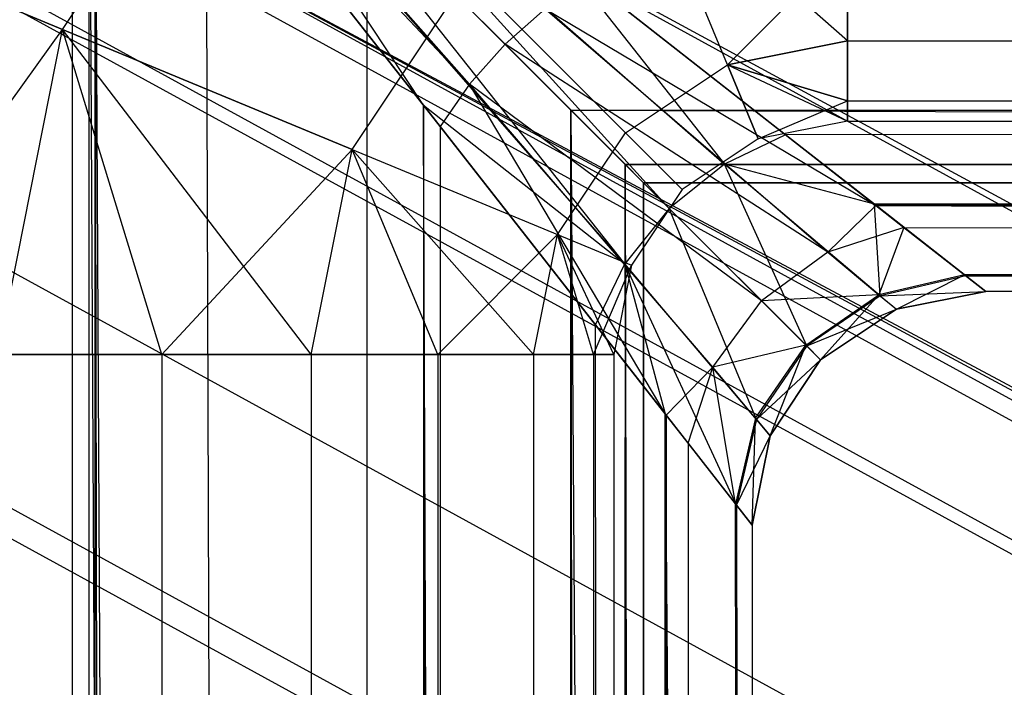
# Model space of a CAD drawing. Extents: x 0.1 to 26.5, y -19.1 to 0.
# Tile 22 of 256: x 0.336 to 0.547, y -4.9 to -4.757. Entities that reach past the tile are written whole.
import ezdxf

# ---------------------------------------------------------------- set-up
doc = ezdxf.new("R2010")
doc.units = 0
doc.header["$LTSCALE"] = 2.54
doc.layers.get('0').update_dxf_attribs({"linetype": 'CONTINUOUS'})

# ---------------------------------------------------------------- blocks, each defined once
blk = doc.blocks.new('7777_STL')
at = {"color": 0}
for p, q in [((8.29345, -9.04144, 28.27676), (0.26675, -4.64336, 24.77059)), ((8.31001, -9.00886, 28.28328), (0.26675, -4.64336, 24.77059)), ((8.31001, -9.00886, 28.28328), (0.26675, -4.64336, 24.77059)), ((8.29345, -9.04144, 28.27676), (0.26675, -4.64336, 24.77059)), ((8.26118, -9.06419, 28.37023), (0.22038, -4.65839, 24.85791)), ((8.26118, -9.06419, 28.37023), (0.22038, -4.65839, 24.85791)), ((8.32379, -9.05806, 28.08976), (0.32542, -4.67551, 24.59597)), ((8.32379, -9.05806, 28.08976), (0.32542, -4.67551, 24.59597)), ((8.27887, -9.07836, 28.24954), (0.25636, -4.68258, 24.7452)), ((8.27887, -9.07836, 28.24954), (0.25636, -4.68258, 24.7452)), ((0.34506, -4.75872, 24.53437), (0.38449, -4.6997, 24.53437)), ((0.34506, -4.75872, 24.53437), (0.38449, -4.6997, 24.53437)), ((0.34506, -4.75872, 24.83219), (0.38449, -4.6997, 24.83219)), ((0.34506, -4.75872, 24.83219), (0.38449, -4.6997, 24.83219)), ((0.34506, -4.75872, 42.23438), (0.38449, -4.6997, 42.23438)), ((0.34506, -4.75872, 42.23438), (0.38449, -4.6997, 42.23438)), ((0.34506, -4.75872, 42.53219), (0.38449, -4.6997, 42.53219)), ((0.34506, -4.75872, 42.53219), (0.38449, -4.6997, 42.53219)), ((8.30039, -9.09015, 28.11692), (0.29796, -4.70538, 24.62136)), ((8.30039, -9.09015, 28.11692), (0.29796, -4.70538, 24.62136)), ((8.27502, -9.10162, 28.20714), (0.25896, -4.70937, 24.70563)), ((8.27502, -9.10162, 28.20714), (0.25896, -4.70937, 24.70563)), ((8.27502, -9.10162, 28.20714), (0.26505, -4.71602, 24.68335)), ((8.27502, -9.10162, 28.20714), (0.26505, -4.71602, 24.68335)), ((8.28279, -9.10587, 28.15928), (0.26505, -4.71602, 24.68335)), ((8.28279, -9.10587, 28.15928), (0.26505, -4.71602, 24.68335)), ((8.28279, -9.10587, 28.15928), (0.27398, -4.7176, 24.66093)), ((8.28279, -9.10587, 28.15928), (0.27398, -4.7176, 24.66093)), ((0.48742, -4.76627, 24.61357), (0.4692, -4.72229, 24.55983)), ((0.48742, -4.76627, 24.61357), (0.4692, -4.72229, 24.55983)), ((0.48742, -4.76627, 24.75299), (0.4692, -4.72229, 24.80673)), ((0.51313, -4.76116, 24.75299), (0.4692, -4.72229, 24.80673)), ((0.48742, -4.76627, 24.75299), (0.4692, -4.72229, 24.80673)), ((0.51313, -4.76116, 24.75299), (0.4692, -4.72229, 24.80673)), ((0.48742, -4.76627, 42.31357), (0.4692, -4.72229, 42.25983)), ((0.48742, -4.76627, 42.31357), (0.4692, -4.72229, 42.25983)), ((0.48742, -4.76627, 42.45299), (0.4692, -4.72229, 42.50673)), ((0.51313, -4.76116, 42.45299), (0.4692, -4.72229, 42.50673)), ((0.48742, -4.76627, 42.45299), (0.4692, -4.72229, 42.50673)), ((0.51313, -4.76116, 42.45299), (0.4692, -4.72229, 42.50673)), ((8.35714, -9.03832, 27.98329), (0.33771, -4.72268, 24.50865)), ((0.33771, -4.72268, 24.50865), (8.36955, -9.01521, 27.98476)), ((0.33771, -4.72268, 24.50865), (8.36955, -9.01521, 27.98476)), ((8.32186, -9.09744, 27.99623), (0.33771, -4.72268, 24.50865)), ((8.35714, -9.03832, 27.98329), (0.33771, -4.72268, 24.50865)), ((8.32186, -9.09744, 27.99623), (0.33771, -4.72268, 24.50865)), ((0.27921, -4.73145, 24.54303), (0.34506, -4.75872, 24.53437)), ((0.34506, -4.75872, 24.83219), (0.27921, -4.73145, 24.82353)), ((0.27921, -4.73145, 24.54303), (0.34506, -4.75872, 24.53437)), ((0.34506, -4.75872, 24.83219), (0.27921, -4.73145, 24.82353)), ((0.27921, -4.73145, 42.24303), (0.34506, -4.75872, 42.23438)), ((0.34506, -4.75872, 42.53219), (0.27921, -4.73145, 42.52353)), ((0.27921, -4.73145, 42.24303), (0.34506, -4.75872, 42.23438)), ((0.34506, -4.75872, 42.53219), (0.27921, -4.73145, 42.52353)), ((8.23202, -9.13804, 28.3158), (0.19959, -4.73683, 24.80713)), ((8.23202, -9.13804, 28.3158), (0.19959, -4.73683, 24.80713)), ((0.48742, -4.76627, 24.61357), (0.51313, -4.74062, 24.58381)), ((0.48742, -4.76627, 24.61357), (0.51313, -4.74062, 24.58381)), ((0.48742, -4.76627, 42.31357), (0.51313, -4.74062, 42.28381)), ((0.48742, -4.76627, 42.31357), (0.51313, -4.74062, 42.28381)), ((0.51313, -4.74062, 24.58381), (0.51313, -4.76116, 24.61357)), ((0.51313, -4.76116, 24.75299), (0.51313, -4.74062, 24.78275)), ((0.51313, -4.76116, 24.75299), (0.51313, -4.74062, 24.78275)), ((0.51313, -4.74062, 24.58381), (0.51313, -4.76116, 24.61357)), ((0.51313, -4.74062, 42.28381), (0.51313, -4.76116, 42.31357)), ((0.51313, -4.76116, 42.45299), (0.51313, -4.74062, 42.48275)), ((0.51313, -4.76116, 42.45299), (0.51313, -4.74062, 42.48275)), ((0.51313, -4.74062, 42.28381), (0.51313, -4.76116, 42.31357)), ((0.40708, -4.78441, 24.55983), (0.43196, -4.74717, 24.55983)), ((0.40708, -4.78441, 24.55983), (0.43196, -4.74717, 24.55983)), ((0.40708, -4.78441, 24.80673), (0.43196, -4.74717, 24.80673)), ((0.40708, -4.78441, 24.80673), (0.43196, -4.74717, 24.80673)), ((0.40708, -4.78441, 42.25983), (0.43196, -4.74717, 42.25983)), ((0.40708, -4.78441, 42.25983), (0.43196, -4.74717, 42.25983)), ((0.40708, -4.78441, 42.50673), (0.43196, -4.74717, 42.50673)), ((0.40708, -4.78441, 42.50673), (0.43196, -4.74717, 42.50673)), ((0.46562, -4.78083, 24.61357), (0.43196, -4.74717, 24.55983)), ((0.43196, -4.74717, 24.80673), (0.46562, -4.78083, 24.75299)), ((0.46562, -4.78083, 24.61357), (0.43196, -4.74717, 24.55983)), ((0.43196, -4.74717, 24.80673), (0.46562, -4.78083, 24.75299)), ((0.46562, -4.78083, 42.31357), (0.43196, -4.74717, 42.25983)), ((0.43196, -4.74717, 42.50673), (0.46562, -4.78083, 42.45299)), ((0.46562, -4.78083, 42.31357), (0.43196, -4.74717, 42.25983)), ((0.43196, -4.74717, 42.50673), (0.46562, -4.78083, 42.45299)), ((0.29505, -4.82834, 24.53437), (0.34506, -4.75872, 24.53437)), ((0.29505, -4.82834, 24.83219), (0.34506, -4.75872, 24.83219)), ((0.29505, -4.82834, 24.53437), (0.34506, -4.75872, 24.53437)), ((0.29505, -4.82834, 24.83219), (0.34506, -4.75872, 24.83219)), ((0.29505, -4.82834, 42.23438), (0.34506, -4.75872, 42.23438)), ((0.29505, -4.82834, 42.53219), (0.34506, -4.75872, 42.53219)), ((0.29505, -4.82834, 42.23438), (0.34506, -4.75872, 42.23438)), ((0.29505, -4.82834, 42.53219), (0.34506, -4.75872, 42.53219)), ((0.33121, -4.82834, 24.53437), (0.34506, -4.75872, 24.53437)), ((0.33121, -4.82834, 24.83219), (0.34506, -4.75872, 24.83219)), ((0.33121, -4.82834, 24.53437), (0.34506, -4.75872, 24.53437)), ((0.33121, -4.82834, 24.83219), (0.34506, -4.75872, 24.83219)), ((0.33121, -4.82834, 42.23438), (0.34506, -4.75872, 42.23438)), ((0.33121, -4.82834, 42.53219), (0.34506, -4.75872, 42.53219)), ((0.33121, -4.82834, 42.23438), (0.34506, -4.75872, 42.23438)), ((0.33121, -4.82834, 42.53219), (0.34506, -4.75872, 42.53219)), ((0.39834, -4.82834, 24.55983), (0.34506, -4.75872, 24.53437)), ((0.34506, -4.75872, 24.53437), (0.40708, -4.78441, 24.55983)), ((0.39834, -4.82834, 24.55983), (0.34506, -4.75872, 24.53437)), ((0.36632, -4.82834, 24.54303), (0.34506, -4.75872, 24.53437)), ((0.36632, -4.82834, 24.54303), (0.34506, -4.75872, 24.53437)), ((0.36632, -4.82834, 24.82353), (0.34506, -4.75872, 24.83219)), ((0.36632, -4.82834, 24.82353), (0.34506, -4.75872, 24.83219)), ((0.40708, -4.78441, 24.80673), (0.34506, -4.75872, 24.83219)), ((0.34506, -4.75872, 24.53437), (0.40708, -4.78441, 24.55983)), ((0.40708, -4.78441, 24.80673), (0.34506, -4.75872, 24.83219)), ((0.39834, -4.82834, 42.25983), (0.34506, -4.75872, 42.23438)), ((0.34506, -4.75872, 42.23438), (0.40708, -4.78441, 42.25983)), ((0.39834, -4.82834, 42.25983), (0.34506, -4.75872, 42.23438)), ((0.36632, -4.82834, 42.24303), (0.34506, -4.75872, 42.23438)), ((0.36632, -4.82834, 42.24303), (0.34506, -4.75872, 42.23438)), ((0.36632, -4.82834, 42.52353), (0.34506, -4.75872, 42.53219)), ((0.36632, -4.82834, 42.52353), (0.34506, -4.75872, 42.53219)), ((0.40708, -4.78441, 42.50673), (0.34506, -4.75872, 42.53219)), ((0.34506, -4.75872, 42.23438), (0.40708, -4.78441, 42.25983)), ((0.40708, -4.78441, 42.50673), (0.34506, -4.75872, 42.53219)), ((0.48742, -4.76627, 24.61357), (0.51313, -4.76116, 24.61357)), ((0.48742, -4.76627, 24.61357), (0.51313, -4.76116, 24.61357)), ((0.51313, -4.76116, 24.75299), (0.48742, -4.76627, 24.75299)), ((0.51313, -4.76116, 24.75299), (0.48742, -4.76627, 24.75299)), ((0.48742, -4.76627, 42.31357), (0.51313, -4.76116, 42.31357)), ((0.48742, -4.76627, 42.31357), (0.51313, -4.76116, 42.31357)), ((0.51313, -4.76116, 42.45299), (0.48742, -4.76627, 42.45299)), ((0.51313, -4.76116, 42.45299), (0.48742, -4.76627, 42.45299)), ((0.51313, -4.76116, 24.61357), (0.51313, -4.77398, 24.64738)), ((0.51313, -4.77398, 24.71918), (0.51313, -4.76116, 24.75299)), ((0.51313, -4.76116, 24.75299), (26.11313, -4.76116, 24.75299)), ((0.51313, -4.76116, 24.75299), (26.11313, -4.76116, 24.75299)), ((0.51313, -4.77398, 24.71918), (0.51313, -4.76116, 24.75299)), ((0.51313, -4.76116, 24.61357), (0.51313, -4.77398, 24.64738)), ((0.51313, -4.76116, 24.61357), (26.11313, -4.76116, 24.61357)), ((0.51313, -4.76116, 24.61357), (26.11313, -4.76116, 24.61357)), ((0.51313, -4.76116, 42.31357), (0.51313, -4.77398, 42.34738)), ((0.51313, -4.77398, 42.41918), (0.51313, -4.76116, 42.45299)), ((0.51313, -4.76116, 42.45299), (26.11313, -4.76116, 42.45299)), ((0.51313, -4.76116, 42.45299), (26.11313, -4.76116, 42.45299)), ((0.51313, -4.77398, 42.41918), (0.51313, -4.76116, 42.45299)), ((0.51313, -4.76116, 42.31357), (0.51313, -4.77398, 42.34738)), ((0.51313, -4.76116, 42.31357), (26.11313, -4.76116, 42.31357)), ((0.51313, -4.76116, 42.31357), (26.11313, -4.76116, 42.31357)), ((0.46562, -4.78083, 24.61357), (0.48742, -4.76627, 24.61357)), ((0.46562, -4.78083, 24.61357), (0.48742, -4.76627, 24.61357)), ((0.46562, -4.78083, 24.75299), (0.48742, -4.76627, 24.75299)), ((0.46562, -4.78083, 24.75299), (0.48742, -4.76627, 24.75299)), ((0.46562, -4.78083, 42.31357), (0.48742, -4.76627, 42.31357)), ((0.46562, -4.78083, 42.31357), (0.48742, -4.76627, 42.31357)), ((0.46562, -4.78083, 42.45299), (0.48742, -4.76627, 42.45299)), ((0.46562, -4.78083, 42.45299), (0.48742, -4.76627, 42.45299)), ((0.49399, -4.78214, 24.68328), (0.48742, -4.76627, 24.61357)), ((0.48742, -4.76627, 24.61357), (0.51313, -4.77398, 24.64738)), ((0.48742, -4.76627, 24.61357), (0.51313, -4.77398, 24.64738)), ((0.49399, -4.78214, 24.68328), (0.48742, -4.76627, 24.61357)), ((0.51313, -4.77398, 24.71918), (0.48742, -4.76627, 24.75299)), ((0.48742, -4.76627, 24.75299), (0.51313, -4.77834, 24.68328)), ((0.51313, -4.77398, 24.71918), (0.48742, -4.76627, 24.75299)), ((0.48742, -4.76627, 24.75299), (0.51313, -4.77834, 24.68328)), ((0.48742, -4.76627, 24.75299), (0.49399, -4.78214, 24.68328)), ((0.48742, -4.76627, 24.75299), (0.49399, -4.78214, 24.68328)), ((0.49399, -4.78214, 42.38328), (0.48742, -4.76627, 42.31357)), ((0.48742, -4.76627, 42.31357), (0.51313, -4.77398, 42.34738)), ((0.48742, -4.76627, 42.31357), (0.51313, -4.77398, 42.34738)), ((0.49399, -4.78214, 42.38328), (0.48742, -4.76627, 42.31357)), ((0.51313, -4.77398, 42.41918), (0.48742, -4.76627, 42.45299)), ((0.48742, -4.76627, 42.45299), (0.51313, -4.77834, 42.38328)), ((0.51313, -4.77398, 42.41918), (0.48742, -4.76627, 42.45299)), ((0.48742, -4.76627, 42.45299), (0.51313, -4.77834, 42.38328)), ((0.48742, -4.76627, 42.45299), (0.49399, -4.78214, 42.38328)), ((0.48742, -4.76627, 42.45299), (0.49399, -4.78214, 42.38328)), ((0.49399, -4.78214, 24.68328), (0.51313, -4.77398, 24.64738)), ((0.49399, -4.78214, 24.68328), (0.51313, -4.77398, 24.64738)), ((0.49399, -4.78214, 42.38328), (0.51313, -4.77398, 42.34738)), ((0.49399, -4.78214, 42.38328), (0.51313, -4.77398, 42.34738)), ((0.51313, -4.77398, 24.64738), (0.51313, -4.77834, 24.68328)), ((0.51313, -4.77834, 24.68328), (0.51313, -4.77398, 24.71918)), ((0.51313, -4.77398, 24.71918), (26.11313, -4.77398, 24.71918)), ((0.51313, -4.77398, 24.71918), (26.11313, -4.77398, 24.71918)), ((0.51313, -4.77834, 24.68328), (0.51313, -4.77398, 24.71918)), ((0.51313, -4.77398, 24.64738), (0.51313, -4.77834, 24.68328)), ((0.51313, -4.77398, 24.64738), (26.11313, -4.77398, 24.64738)), ((0.51313, -4.77398, 24.64738), (26.11313, -4.77398, 24.64738)), ((0.51313, -4.77398, 42.34738), (0.51313, -4.77834, 42.38328)), ((0.51313, -4.77834, 42.38328), (0.51313, -4.77398, 42.41918)), ((0.51313, -4.77398, 42.41918), (26.11313, -4.77398, 42.41918)), ((0.51313, -4.77398, 42.41918), (26.11313, -4.77398, 42.41918)), ((0.51313, -4.77834, 42.38328), (0.51313, -4.77398, 42.41918)), ((0.51313, -4.77398, 42.34738), (0.51313, -4.77834, 42.38328)), ((0.51313, -4.77398, 42.34738), (26.11313, -4.77398, 42.34738)), ((0.51313, -4.77398, 42.34738), (26.11313, -4.77398, 42.34738)), ((0.51313, -4.77834, 24.68328), (0.49399, -4.78214, 24.68328)), ((0.51313, -4.77834, 24.68328), (0.49399, -4.78214, 24.68328)), ((0.51313, -4.77834, 42.38328), (0.49399, -4.78214, 42.38328)), ((0.51313, -4.77834, 42.38328), (0.49399, -4.78214, 42.38328)), ((0.51313, -4.77834, 24.68328), (26.11313, -4.77834, 24.68328)), ((0.51313, -4.77834, 24.68328), (26.11313, -4.77834, 24.68328)), ((0.51313, -4.77834, 42.38328), (26.11313, -4.77834, 42.38328)), ((0.51313, -4.77834, 42.38328), (26.11313, -4.77834, 42.38328)), ((0.45106, -4.80263, 24.61357), (0.46562, -4.78083, 24.61357)), ((0.45106, -4.80263, 24.61357), (0.46562, -4.78083, 24.61357)), ((0.45106, -4.80263, 24.75299), (0.46562, -4.78083, 24.75299)), ((0.45106, -4.80263, 24.75299), (0.46562, -4.78083, 24.75299)), ((0.45106, -4.80263, 42.31357), (0.46562, -4.78083, 42.31357)), ((0.45106, -4.80263, 42.31357), (0.46562, -4.78083, 42.31357)), ((0.45106, -4.80263, 42.45299), (0.46562, -4.78083, 42.45299)), ((0.45106, -4.80263, 42.45299), (0.46562, -4.78083, 42.45299)), ((0.47777, -4.79298, 24.68328), (0.46562, -4.78083, 24.61357)), ((0.47777, -4.79298, 24.68328), (0.46562, -4.78083, 24.61357)), ((0.46562, -4.78083, 24.75299), (0.47777, -4.79298, 24.68328)), ((0.46562, -4.78083, 24.75299), (0.47777, -4.79298, 24.68328)), ((0.47777, -4.79298, 42.38328), (0.46562, -4.78083, 42.31357)), ((0.47777, -4.79298, 42.38328), (0.46562, -4.78083, 42.31357)), ((0.46562, -4.78083, 42.45299), (0.47777, -4.79298, 42.38328)), ((0.46562, -4.78083, 42.45299), (0.47777, -4.79298, 42.38328)), ((8.27505, -9.16162, 28.05055), (0.2828, -4.78242, 24.55943)), ((8.27505, -9.16162, 28.05055), (0.2828, -4.78242, 24.55943)), ((0.49399, -4.78214, 24.68328), (0.47777, -4.79298, 24.68328)), ((0.49399, -4.78214, 24.68328), (0.47777, -4.79298, 24.68328)), ((0.49399, -4.78214, 42.38328), (0.47777, -4.79298, 42.38328)), ((0.49399, -4.78214, 42.38328), (0.47777, -4.79298, 42.38328)), ((0.36632, -4.82834, 24.82353), (0.40708, -4.78441, 24.80673)), ((0.36632, -4.82834, 24.82353), (0.40708, -4.78441, 24.80673)), ((0.36632, -4.82834, 42.52353), (0.40708, -4.78441, 42.50673)), ((0.36632, -4.82834, 42.52353), (0.40708, -4.78441, 42.50673)), ((0.39834, -4.82834, 24.55983), (0.40708, -4.78441, 24.55983)), ((0.39834, -4.82834, 24.55983), (0.40708, -4.78441, 24.55983)), ((0.39834, -4.82834, 24.80673), (0.40708, -4.78441, 24.80673)), ((0.39834, -4.82834, 24.80673), (0.40708, -4.78441, 24.80673)), ((0.39834, -4.82834, 42.25983), (0.40708, -4.78441, 42.25983)), ((0.39834, -4.82834, 42.25983), (0.40708, -4.78441, 42.25983)), ((0.39834, -4.82834, 42.50673), (0.40708, -4.78441, 42.50673)), ((0.39834, -4.82834, 42.50673), (0.40708, -4.78441, 42.50673)), ((0.44595, -4.82834, 24.61357), (0.40708, -4.78441, 24.55983)), ((0.40708, -4.78441, 24.55983), (0.45106, -4.80263, 24.61357)), ((0.4254, -4.82834, 24.58381), (0.40708, -4.78441, 24.55983)), ((0.44595, -4.82834, 24.61357), (0.40708, -4.78441, 24.55983)), ((0.4254, -4.82834, 24.58381), (0.40708, -4.78441, 24.55983)), ((0.40708, -4.78441, 24.55983), (0.45106, -4.80263, 24.61357)), ((0.40708, -4.78441, 24.80673), (0.45106, -4.80263, 24.75299)), ((0.4254, -4.82834, 24.78275), (0.40708, -4.78441, 24.80673)), ((0.4254, -4.82834, 24.78275), (0.40708, -4.78441, 24.80673)), ((0.40708, -4.78441, 24.80673), (0.45106, -4.80263, 24.75299)), ((0.44595, -4.82834, 42.31357), (0.40708, -4.78441, 42.25983)), ((0.40708, -4.78441, 42.25983), (0.45106, -4.80263, 42.31357)), ((0.4254, -4.82834, 42.28381), (0.40708, -4.78441, 42.25983)), ((0.44595, -4.82834, 42.31357), (0.40708, -4.78441, 42.25983)), ((0.4254, -4.82834, 42.28381), (0.40708, -4.78441, 42.25983)), ((0.40708, -4.78441, 42.25983), (0.45106, -4.80263, 42.31357)), ((0.40708, -4.78441, 42.50673), (0.45106, -4.80263, 42.45299)), ((0.4254, -4.82834, 42.48275), (0.40708, -4.78441, 42.50673)), ((0.4254, -4.82834, 42.48275), (0.40708, -4.78441, 42.50673)), ((0.40708, -4.78441, 42.50673), (0.45106, -4.80263, 42.45299)), ((8.22433, -9.18455, 28.23101), (0.2048, -4.79041, 24.72798)), ((8.23986, -9.19306, 28.13528), (0.2048, -4.79041, 24.72798)), ((8.23986, -9.19306, 28.13528), (0.2048, -4.79041, 24.72798)), ((8.22433, -9.18455, 28.23101), (0.2048, -4.79041, 24.72798)), ((0.47777, -4.79298, 24.68328), (0.46693, -4.8092, 24.68328)), ((0.47777, -4.79298, 24.68328), (0.46693, -4.8092, 24.68328)), ((0.47777, -4.79298, 42.38328), (0.46693, -4.8092, 42.38328)), ((0.47777, -4.79298, 42.38328), (0.46693, -4.8092, 42.38328)), ((0.21702, -4.80373, 24.68328), (8.23986, -9.19306, 28.13528)), ((0.21702, -4.80373, 24.68328), (8.23986, -9.19306, 28.13528)), ((0.4254, -4.82834, 24.78275), (0.45106, -4.80263, 24.75299)), ((0.4254, -4.82834, 24.78275), (0.45106, -4.80263, 24.75299)), ((0.4254, -4.82834, 42.48275), (0.45106, -4.80263, 42.45299)), ((0.4254, -4.82834, 42.48275), (0.45106, -4.80263, 42.45299)), ((0.44595, -4.82834, 24.61357), (0.45106, -4.80263, 24.61357)), ((0.44595, -4.82834, 24.61357), (0.45106, -4.80263, 24.61357)), ((0.44595, -4.82834, 24.75299), (0.45106, -4.80263, 24.75299)), ((0.44595, -4.82834, 24.75299), (0.45106, -4.80263, 24.75299)), ((0.44595, -4.82834, 42.31357), (0.45106, -4.80263, 42.31357)), ((0.44595, -4.82834, 42.31357), (0.45106, -4.80263, 42.31357)), ((0.44595, -4.82834, 42.45299), (0.45106, -4.80263, 42.45299)), ((0.44595, -4.82834, 42.45299), (0.45106, -4.80263, 42.45299)), ((0.45106, -4.80263, 24.61357), (0.46693, -4.8092, 24.68328)), ((0.46313, -4.82834, 24.68328), (0.45106, -4.80263, 24.61357)), ((0.45877, -4.82834, 24.64738), (0.45106, -4.80263, 24.61357)), ((0.46313, -4.82834, 24.68328), (0.45106, -4.80263, 24.61357)), ((0.45877, -4.82834, 24.64738), (0.45106, -4.80263, 24.61357)), ((0.45106, -4.80263, 24.61357), (0.46693, -4.8092, 24.68328)), ((0.45877, -4.82834, 24.71918), (0.45106, -4.80263, 24.75299)), ((0.45106, -4.80263, 24.75299), (0.46693, -4.8092, 24.68328)), ((0.45106, -4.80263, 24.75299), (0.46693, -4.8092, 24.68328)), ((0.45877, -4.82834, 24.71918), (0.45106, -4.80263, 24.75299)), ((0.45106, -4.80263, 42.31357), (0.46693, -4.8092, 42.38328)), ((0.46313, -4.82834, 42.38328), (0.45106, -4.80263, 42.31357)), ((0.45877, -4.82834, 42.34738), (0.45106, -4.80263, 42.31357)), ((0.46313, -4.82834, 42.38328), (0.45106, -4.80263, 42.31357)), ((0.45877, -4.82834, 42.34738), (0.45106, -4.80263, 42.31357)), ((0.45106, -4.80263, 42.31357), (0.46693, -4.8092, 42.38328)), ((0.45877, -4.82834, 42.41918), (0.45106, -4.80263, 42.45299)), ((0.45106, -4.80263, 42.45299), (0.46693, -4.8092, 42.38328)), ((0.45106, -4.80263, 42.45299), (0.46693, -4.8092, 42.38328)), ((0.45877, -4.82834, 42.41918), (0.45106, -4.80263, 42.45299)), ((8.23986, -9.19306, 28.13528), (0.23483, -4.80686, 24.63858)), ((8.23986, -9.19306, 28.13528), (0.23483, -4.80686, 24.63858)), ((0.45877, -4.82834, 24.71918), (0.46693, -4.8092, 24.68328)), ((0.45877, -4.82834, 24.71918), (0.46693, -4.8092, 24.68328)), ((0.45877, -4.82834, 42.41918), (0.46693, -4.8092, 42.38328)), ((0.45877, -4.82834, 42.41918), (0.46693, -4.8092, 42.38328)), ((0.46693, -4.8092, 24.68328), (0.46313, -4.82834, 24.68328)), ((0.46693, -4.8092, 24.68328), (0.46313, -4.82834, 24.68328)), ((0.46693, -4.8092, 42.38328), (0.46313, -4.82834, 42.38328)), ((0.46693, -4.8092, 42.38328), (0.46313, -4.82834, 42.38328)), ((0.33121, -4.82834, 24.53437), (0.36632, -4.82834, 24.54303)), ((0.36632, -4.82834, 24.82353), (0.33121, -4.82834, 24.83219)), ((0.33121, -4.82834, 24.53437), (0.36632, -4.82834, 24.54303)), ((0.36632, -4.82834, 24.82353), (0.33121, -4.82834, 24.83219)), ((0.33121, -4.82834, 42.23438), (0.36632, -4.82834, 42.24303)), ((0.36632, -4.82834, 42.52353), (0.33121, -4.82834, 42.53219)), ((0.33121, -4.82834, 42.23438), (0.36632, -4.82834, 42.24303)), ((0.36632, -4.82834, 42.52353), (0.33121, -4.82834, 42.53219)), ((0.36632, -4.82834, 24.54303), (0.36632, -18.72834, 24.54303)), ((0.36632, -4.82834, 24.54303), (0.36632, -18.72834, 24.54303)), ((0.36632, -4.82834, 24.54303), (0.39834, -4.82834, 24.55983)), ((0.39834, -4.82834, 24.80673), (0.36632, -4.82834, 24.82353)), ((0.36632, -4.82834, 24.82353), (0.36632, -18.72834, 24.82353)), ((0.36632, -4.82834, 24.82353), (0.36632, -18.72834, 24.82353)), ((0.36632, -4.82834, 24.54303), (0.39834, -4.82834, 24.55983)), ((0.39834, -4.82834, 24.80673), (0.36632, -4.82834, 24.82353)), ((0.36632, -4.82834, 42.24303), (0.36632, -18.72834, 42.24303)), ((0.36632, -4.82834, 42.24303), (0.36632, -18.72834, 42.24303)), ((0.36632, -4.82834, 42.24303), (0.39834, -4.82834, 42.25983)), ((0.39834, -4.82834, 42.50673), (0.36632, -4.82834, 42.52353)), ((0.36632, -4.82834, 42.52353), (0.36632, -18.72834, 42.52353)), ((0.36632, -4.82834, 42.52353), (0.36632, -18.72834, 42.52353)), ((0.36632, -4.82834, 42.24303), (0.39834, -4.82834, 42.25983)), ((0.39834, -4.82834, 42.50673), (0.36632, -4.82834, 42.52353)), ((0.39834, -4.82834, 24.55983), (0.39834, -18.72834, 24.55983)), ((0.39834, -4.82834, 24.55983), (0.39834, -18.72834, 24.55983)), ((0.39834, -4.82834, 24.55983), (0.4254, -4.82834, 24.58381)), ((0.4254, -4.82834, 24.78275), (0.39834, -4.82834, 24.80673)), ((0.39834, -4.82834, 24.80673), (0.39834, -18.72834, 24.80673)), ((0.39834, -4.82834, 24.80673), (0.39834, -18.72834, 24.80673)), ((0.39834, -4.82834, 24.55983), (0.4254, -4.82834, 24.58381)), ((0.4254, -4.82834, 24.78275), (0.39834, -4.82834, 24.80673)), ((0.39834, -4.82834, 42.25983), (0.39834, -18.72834, 42.25983)), ((0.39834, -4.82834, 42.25983), (0.39834, -18.72834, 42.25983)), ((0.39834, -4.82834, 42.25983), (0.4254, -4.82834, 42.28381)), ((0.4254, -4.82834, 42.48275), (0.39834, -4.82834, 42.50673)), ((0.39834, -4.82834, 42.50673), (0.39834, -18.72834, 42.50673)), ((0.39834, -4.82834, 42.50673), (0.39834, -18.72834, 42.50673)), ((0.39834, -4.82834, 42.25983), (0.4254, -4.82834, 42.28381)), ((0.4254, -4.82834, 42.48275), (0.39834, -4.82834, 42.50673)), ((0.4254, -4.82834, 24.58381), (0.4254, -18.72834, 24.58381)), ((0.4254, -4.82834, 24.58381), (0.4254, -18.72834, 24.58381)), ((0.4254, -4.82834, 24.58381), (0.44595, -4.82834, 24.61357)), ((0.44595, -4.82834, 24.75299), (0.4254, -4.82834, 24.78275)), ((0.4254, -4.82834, 24.78275), (0.4254, -18.72834, 24.78275)), ((0.4254, -4.82834, 24.78275), (0.4254, -18.72834, 24.78275)), ((0.4254, -4.82834, 24.58381), (0.44595, -4.82834, 24.61357)), ((0.44595, -4.82834, 24.75299), (0.4254, -4.82834, 24.78275)), ((0.4254, -4.82834, 42.28381), (0.4254, -18.72834, 42.28381)), ((0.4254, -4.82834, 42.28381), (0.4254, -18.72834, 42.28381)), ((0.4254, -4.82834, 42.28381), (0.44595, -4.82834, 42.31357)), ((0.44595, -4.82834, 42.45299), (0.4254, -4.82834, 42.48275)), ((0.4254, -4.82834, 42.48275), (0.4254, -18.72834, 42.48275)), ((0.4254, -4.82834, 42.48275), (0.4254, -18.72834, 42.48275)), ((0.4254, -4.82834, 42.28381), (0.44595, -4.82834, 42.31357)), ((0.44595, -4.82834, 42.45299), (0.4254, -4.82834, 42.48275)), ((0.44595, -4.82834, 24.61357), (0.44595, -18.72834, 24.61357)), ((0.44595, -4.82834, 24.61357), (0.44595, -18.72834, 24.61357)), ((0.44595, -4.82834, 24.61357), (0.45877, -4.82834, 24.64738)), ((0.45877, -4.82834, 24.71918), (0.44595, -4.82834, 24.75299)), ((0.44595, -4.82834, 24.75299), (0.44595, -18.72834, 24.75299)), ((0.44595, -4.82834, 24.75299), (0.44595, -18.72834, 24.75299)), ((0.44595, -4.82834, 24.61357), (0.45877, -4.82834, 24.64738)), ((0.45877, -4.82834, 24.71918), (0.44595, -4.82834, 24.75299)), ((0.44595, -4.82834, 42.31357), (0.44595, -18.72834, 42.31357)), ((0.44595, -4.82834, 42.31357), (0.44595, -18.72834, 42.31357)), ((0.44595, -4.82834, 42.31357), (0.45877, -4.82834, 42.34738)), ((0.45877, -4.82834, 42.41918), (0.44595, -4.82834, 42.45299)), ((0.44595, -4.82834, 42.45299), (0.44595, -18.72834, 42.45299)), ((0.44595, -4.82834, 42.45299), (0.44595, -18.72834, 42.45299)), ((0.44595, -4.82834, 42.31357), (0.45877, -4.82834, 42.34738)), ((0.45877, -4.82834, 42.41918), (0.44595, -4.82834, 42.45299)), ((0.45877, -4.82834, 24.64738), (0.45877, -18.72834, 24.64738)), ((0.45877, -4.82834, 24.64738), (0.45877, -18.72834, 24.64738)), ((0.45877, -4.82834, 24.64738), (0.46313, -4.82834, 24.68328)), ((0.46313, -4.82834, 24.68328), (0.45877, -4.82834, 24.71918)), ((0.45877, -4.82834, 24.71918), (0.45877, -18.72834, 24.71918)), ((0.45877, -4.82834, 24.71918), (0.45877, -18.72834, 24.71918)), ((0.45877, -4.82834, 24.64738), (0.46313, -4.82834, 24.68328)), ((0.46313, -4.82834, 24.68328), (0.45877, -4.82834, 24.71918)), ((0.45877, -4.82834, 42.34738), (0.45877, -18.72834, 42.34738)), ((0.45877, -4.82834, 42.34738), (0.45877, -18.72834, 42.34738)), ((0.45877, -4.82834, 42.34738), (0.46313, -4.82834, 42.38328)), ((0.46313, -4.82834, 42.38328), (0.45877, -4.82834, 42.41918)), ((0.45877, -4.82834, 42.41918), (0.45877, -18.72834, 42.41918)), ((0.45877, -4.82834, 42.41918), (0.45877, -18.72834, 42.41918)), ((0.45877, -4.82834, 42.34738), (0.46313, -4.82834, 42.38328)), ((0.46313, -4.82834, 42.38328), (0.45877, -4.82834, 42.41918)), ((0.46313, -4.82834, 24.68328), (0.46313, -18.72834, 24.68328)), ((0.46313, -4.82834, 24.68328), (0.46313, -18.72834, 24.68328)), ((0.46313, -4.82834, 42.38328), (0.46313, -18.72834, 42.38328)), ((0.46313, -4.82834, 42.38328), (0.46313, -18.72834, 42.38328))]:
    blk.add_line(p, q, dxfattribs=at)
blk = doc.blocks.new('GROUP_2')
at = {"color": 0}
for p, q in [((0.30061, 14.33326, 42.3337), (0.18058, 14.46947, 42.37742)), ((0.30824, 14.34182, 42.33255), (0.18058, 14.46947, 42.37742)), ((0.30824, 14.34182, 42.33255), (0.18058, 14.46947, 42.37742)), ((0.30061, 14.33326, 42.3337), (0.18058, 14.46947, 42.37742)), ((0.21559, 0.21633, 42.35022), (0.21559, 14.43446, 42.35022)), ((0.21559, 0.21633, 24.35979), (0.21559, 14.43446, 24.35979)), ((0.21559, 0.21633, 24.35979), (0.21559, 14.43446, 24.35979)), ((0.21559, 0.21633, 42.35022), (0.21559, 14.43446, 42.35022)), ((0.21912, 14.42026, 42.37326), (0.30061, 14.33326, 42.3337)), ((0.29433, 14.32423, 42.33709), (0.21912, 14.42026, 42.37326)), ((0.21912, 14.42026, 42.37326), (0.30061, 14.33326, 42.3337)), ((0.21912, 14.42026, 42.37326), (0.21912, 0.23053, 42.37326)), ((0.29433, 14.32423, 42.33709), (0.21912, 14.42026, 42.37326)), ((0.21912, 14.42026, 42.37326), (0.29305, 0.32493, 42.33812)), ((0.21912, 14.42026, 42.37326), (0.29305, 0.32493, 42.33812)), ((0.21912, 14.42026, 42.37326), (0.21912, 0.23053, 42.37326)), ((0.22044, 0.23221, 24.33705), (0.22044, 14.41858, 24.33705)), ((0.24423, 0.26259, 24.34418), (0.22044, 14.41858, 24.33705)), ((0.29076, 0.322, 24.3701), (0.22044, 14.41858, 24.33705)), ((0.29076, 0.322, 24.3701), (0.22044, 14.41858, 24.33705)), ((0.24423, 0.26259, 24.34418), (0.22044, 14.41858, 24.33705)), ((0.22044, 0.23221, 24.33705), (0.22044, 14.41858, 24.33705)), ((0.3434, 14.30665, 24.41477), (0.25727, 14.40167, 24.34532)), ((0.25727, 14.40167, 24.34532), (0.35524, 14.31617, 24.41312)), ((0.25727, 14.40167, 24.34532), (0.35524, 14.31617, 24.41312)), ((0.3434, 14.30665, 24.41477), (0.25727, 14.40167, 24.34532)), ((0.33389, 14.29482, 24.41312), (0.25275, 14.3973, 24.34571)), ((0.3434, 14.30665, 24.41477), (0.25275, 14.3973, 24.34571)), ((0.3434, 14.30665, 24.41477), (0.25275, 14.3973, 24.34571)), ((0.33389, 14.29482, 24.41312), (0.25275, 14.3973, 24.34571)), ((0.33389, 14.29482, 24.41312), (0.24838, 14.39279, 24.34532)), ((0.33389, 14.29482, 24.41312), (0.24838, 14.39279, 24.34532)), ((0.29076, 14.32879, 24.3701), (0.24838, 14.39279, 24.34532)), ((0.29076, 14.32879, 24.3701), (0.24838, 14.39279, 24.34532)), ((0.24423, 14.3882, 24.34418), (0.29076, 14.32879, 24.3701)), ((0.29076, 0.322, 24.3701), (0.24423, 14.3882, 24.34418)), ((0.29076, 0.322, 24.3701), (0.24423, 14.3882, 24.34418)), ((0.24423, 14.3882, 24.34418), (0.29076, 14.32879, 24.3701)), ((0.32233, 14.32772, 42.2651), (0.27868, 14.37138, 42.31984)), ((0.27868, 14.37138, 24.39017), (0.32233, 14.32772, 24.44491)), ((0.27868, 14.37138, 24.39017), (0.32233, 14.32772, 24.44491)), ((0.27868, 0.27941, 24.39017), (0.27868, 14.37138, 24.39017)), ((0.27868, 0.27941, 42.31984), (0.27868, 14.37138, 42.31984)), ((0.32233, 14.32772, 42.2651), (0.27868, 14.37138, 42.31984)), ((0.27868, 0.27941, 24.39017), (0.27868, 14.37138, 24.39017)), ((0.27868, 0.27941, 42.31984), (0.27868, 14.37138, 42.31984)), ((0.36829, 14.32247, 24.4083), (0.32126, 14.3593, 24.3701)), ((0.32126, 14.3593, 24.3701), (0.35524, 14.31617, 24.41312)), ((0.32126, 14.3593, 24.3701), (0.35524, 14.31617, 24.41312)), ((0.36829, 14.32247, 24.4083), (0.32126, 14.3593, 24.3701)), ((26.04181, 14.3593, 24.3701), (0.36829, 14.32247, 24.4083)), ((26.04181, 14.3593, 24.3701), (0.36829, 14.32247, 24.4083)), ((26.04181, 14.3593, 24.3701), (0.38732, 14.30757, 24.4332)), ((26.04181, 14.3593, 24.3701), (0.38732, 14.30757, 24.4332)), ((0.32419, 14.357, 42.33812), (0.3876, 14.30734, 42.27635)), ((0.32419, 14.357, 42.33812), (0.3876, 14.30734, 42.27635)), ((0.31679, 14.34944, 42.3337), (0.30824, 14.34182, 42.33255)), ((0.31679, 14.34944, 42.3337), (0.30824, 14.34182, 42.33255)), ((0.31679, 14.34944, 42.3337), (0.3876, 14.30734, 42.27635)), ((0.31679, 14.34944, 42.3337), (0.37737, 14.29733, 42.26132)), ((0.31679, 14.34944, 42.3337), (0.3876, 14.30734, 42.27635)), ((0.31679, 14.34944, 42.3337), (0.37737, 14.29733, 42.26132)), ((0.30824, 14.34182, 42.33255), (0.30061, 14.33326, 42.3337)), ((0.30824, 14.34182, 42.33255), (0.30061, 14.33326, 42.3337)), ((0.37737, 14.29733, 42.26132), (0.30824, 14.34182, 42.33255)), ((0.30824, 14.34182, 42.33255), (0.36313, 14.28693, 42.25974)), ((0.37737, 14.29733, 42.26132), (0.30824, 14.34182, 42.33255)), ((0.30824, 14.34182, 42.33255), (0.36313, 14.28693, 42.25974)), ((0.30061, 14.33326, 42.3337), (0.29433, 14.32423, 42.33709)), ((0.30061, 14.33326, 42.3337), (0.29433, 14.32423, 42.33709)), ((0.34271, 14.26245, 42.27635), (0.30061, 14.33326, 42.3337)), ((0.35272, 14.27269, 42.26132), (0.30061, 14.33326, 42.3337)), ((0.34271, 14.26245, 42.27635), (0.30061, 14.33326, 42.3337)), ((0.35272, 14.27269, 42.26132), (0.30061, 14.33326, 42.3337)), ((0.36313, 14.28693, 42.25974), (0.30061, 14.33326, 42.3337)), ((0.36313, 14.28693, 42.25974), (0.30061, 14.33326, 42.3337)), ((0.34249, 0.38805, 24.4332), (0.29076, 14.32879, 24.3701)), ((0.29076, 14.32879, 24.3701), (0.32759, 14.28176, 24.4083)), ((0.29076, 14.32879, 24.3701), (0.29076, 0.322, 24.3701)), ((0.32759, 0.36903, 24.4083), (0.29076, 14.32879, 24.3701)), ((0.29076, 14.32879, 24.3701), (0.29076, 0.322, 24.3701)), ((0.34249, 0.38805, 24.4332), (0.29076, 14.32879, 24.3701)), ((0.32759, 0.36903, 24.4083), (0.29076, 14.32879, 24.3701)), ((0.29076, 14.32879, 24.3701), (0.32759, 14.28176, 24.4083)), ((0.29076, 14.32879, 24.3701), (0.33389, 14.29482, 24.41312)), ((0.29076, 14.32879, 24.3701), (0.33389, 14.29482, 24.41312)), ((17.51412, 14.31214, 24.51318), (0.32233, 14.32772, 24.44491)), ((26.0291, 14.31609, 24.47817), (0.32233, 14.32772, 24.44491)), ((0.32233, 14.32772, 24.44491), (26.04074, 14.32772, 24.44491)), ((26.0291, 14.31609, 24.47817), (0.32233, 14.32772, 24.44491)), ((0.32233, 14.32772, 42.2651), (26.04074, 14.32772, 42.2651)), ((0.32233, 14.32772, 24.44491), (26.04074, 14.32772, 24.44491)), ((0.32233, 14.32772, 24.44491), (4.51637, 14.31214, 24.51318)), ((0.32233, 14.32772, 24.44491), (0.33397, 14.31609, 24.47817)), ((0.32233, 14.32772, 24.44491), (4.51637, 14.31214, 24.51318)), ((17.51412, 14.31214, 24.51318), (0.32233, 14.32772, 24.44491)), ((0.33397, 14.31609, 42.23184), (0.32233, 14.32772, 42.2651)), ((0.32233, 14.32772, 42.2651), (26.04074, 14.32772, 42.2651)), ((0.32233, 0.32307, 24.44491), (0.32233, 14.32772, 24.44491)), ((0.32233, 0.32307, 42.2651), (0.32233, 14.32772, 42.2651)), ((0.32233, 14.32772, 42.2651), (0.33397, 0.3347, 42.23184)), ((0.33791, 4.96853, 42.19683), (0.32233, 14.32772, 42.2651)), ((0.32233, 14.32772, 42.2651), (0.33397, 0.3347, 42.23184)), ((0.32233, 14.32772, 42.2651), (0.33791, 12.03912, 42.19683)), ((0.33397, 14.31609, 42.23184), (0.32233, 14.32772, 42.2651)), ((0.32233, 0.32307, 42.2651), (0.32233, 14.32772, 42.2651)), ((0.32233, 14.32772, 42.2651), (0.33791, 12.03912, 42.19683)), ((0.33791, 4.96853, 42.19683), (0.32233, 14.32772, 42.2651)), ((0.32233, 0.32307, 24.44491), (0.32233, 14.32772, 24.44491)), ((0.32233, 14.32772, 24.44491), (0.33397, 14.31609, 24.47817)), ((26.04074, 14.32772, 42.2651), (0.33397, 14.31609, 42.23184)), ((26.04074, 14.32772, 42.2651), (0.33397, 14.31609, 42.23184)), ((0.29433, 14.32423, 42.33709), (0.29305, 0.32493, 42.33812)), ((0.29433, 14.32423, 42.33709), (0.29305, 0.32493, 42.33812)), ((0.34271, 14.26245, 42.27635), (0.29433, 14.32423, 42.33709)), ((0.34271, 14.26245, 42.27635), (0.29433, 14.32423, 42.33709)), ((0.36829, 14.32247, 24.4083), (0.35524, 14.31617, 24.41312)), ((0.36829, 14.32247, 24.4083), (0.35524, 14.31617, 24.41312)), ((0.38732, 14.30757, 24.4332), (0.36829, 14.32247, 24.4083)), ((0.38732, 14.30757, 24.4332), (0.36829, 14.32247, 24.4083)), ((25.99478, 14.32247, 24.4083), (0.38732, 14.30757, 24.4332)), ((25.99478, 14.32247, 24.4083), (0.38732, 14.30757, 24.4332)), ((0.33397, 14.31609, 24.47817), (0.32233, 0.32307, 24.44491)), ((0.33397, 14.31609, 24.47817), (0.32233, 0.32307, 24.44491)), ((0.33397, 14.31609, 24.47817), (4.51637, 14.31214, 24.51318)), ((0.33397, 14.31609, 24.47817), (0.33791, 14.31214, 24.51318)), ((8.84895, 14.31214, 42.19683), (0.33397, 14.31609, 42.23184)), ((0.33791, 14.31214, 42.19683), (0.33397, 14.31609, 42.23184)), ((8.84895, 14.31214, 42.19683), (0.33397, 14.31609, 42.23184)), ((0.33397, 14.31609, 24.47817), (4.51637, 14.31214, 24.51318)), ((0.33791, 9.68226, 24.51318), (0.33397, 14.31609, 24.47817)), ((0.33397, 14.31609, 42.23184), (0.33791, 12.03912, 42.19683)), ((0.33397, 14.31609, 24.47817), (0.33791, 14.31214, 24.51318)), ((0.33791, 9.68226, 24.51318), (0.33397, 14.31609, 24.47817)), ((0.33397, 14.31609, 42.23184), (0.33791, 12.03912, 42.19683)), ((0.33791, 14.31214, 42.19683), (0.33397, 14.31609, 42.23184)), ((0.35524, 14.31617, 24.41312), (0.3434, 14.30665, 24.41477)), ((0.35524, 14.31617, 24.41312), (0.3434, 14.30665, 24.41477)), ((0.38732, 14.30757, 24.4332), (0.35524, 14.31617, 24.41312)), ((0.37282, 14.27724, 24.48233), (0.35524, 14.31617, 24.41312)), ((0.38852, 14.28799, 24.48136), (0.35524, 14.31617, 24.41312)), ((0.38732, 14.30757, 24.4332), (0.35524, 14.31617, 24.41312)), ((0.38852, 14.28799, 24.48136), (0.35524, 14.31617, 24.41312)), ((0.37282, 14.27724, 24.48233), (0.35524, 14.31617, 24.41312)), ((0.33791, 14.31214, 24.51318), (4.51637, 14.31214, 24.51318)), ((8.84895, 14.31214, 42.19683), (0.33791, 14.31214, 42.19683)), ((0.33791, 9.68226, 24.51318), (0.33791, 14.31214, 24.51318)), ((0.33791, 14.31214, 42.19683), (0.33791, 12.03912, 42.19683)), ((0.33791, 14.31214, 42.19683), (0.33791, 12.03912, 42.19683)), ((8.84895, 14.31214, 42.19683), (0.33791, 14.31214, 42.19683)), ((0.33791, 14.31214, 24.51318), (4.51637, 14.31214, 24.51318)), ((0.33791, 9.68226, 24.51318), (0.33791, 14.31214, 24.51318)), ((0.3434, 14.30665, 24.41477), (0.33389, 14.29482, 24.41312)), ((0.3434, 14.30665, 24.41477), (0.33389, 14.29482, 24.41312)), ((0.37282, 14.27724, 24.48233), (0.3434, 14.30665, 24.41477)), ((0.36206, 14.26153, 24.48136), (0.3434, 14.30665, 24.41477)), ((0.37282, 14.27724, 24.48233), (0.3434, 14.30665, 24.41477)), ((0.36206, 14.26153, 24.48136), (0.3434, 14.30665, 24.41477)), ((0.3876, 14.30734, 42.27635), (0.37737, 14.29733, 42.26132)), ((0.3876, 14.30734, 42.27635), (0.37737, 14.29733, 42.26132)), ((25.97575, 14.30757, 24.4332), (0.38732, 14.30757, 24.4332)), ((0.4069, 14.29223, 24.47861), (0.38732, 14.30757, 24.4332)), ((25.97575, 14.30757, 24.4332), (0.38732, 14.30757, 24.4332)), ((0.38852, 14.28799, 24.48136), (0.38732, 14.30757, 24.4332)), ((0.4069, 14.29223, 24.47861), (0.38732, 14.30757, 24.4332)), ((0.38852, 14.28799, 24.48136), (0.38732, 14.30757, 24.4332)), ((0.3876, 14.30734, 42.27635), (0.39365, 14.30261, 42.26587)), ((25.95647, 14.29246, 42.23257), (0.3876, 14.30734, 42.27635)), ((25.96943, 14.30261, 42.26587), (0.3876, 14.30734, 42.27635)), ((25.95647, 14.29246, 42.23257), (0.3876, 14.30734, 42.27635)), ((21.8467, 14.28889, 42.19683), (0.3876, 14.30734, 42.27635)), ((25.97547, 14.30734, 42.27635), (0.3876, 14.30734, 42.27635)), ((0.3876, 14.30734, 42.27635), (4.51637, 14.28889, 42.19683)), ((0.3876, 14.30734, 42.27635), (0.39365, 14.30261, 42.26587)), ((0.3876, 14.30734, 42.27635), (4.51637, 14.28889, 42.19683)), ((21.8467, 14.28889, 42.19683), (0.3876, 14.30734, 42.27635)), ((25.96943, 14.30261, 42.26587), (0.3876, 14.30734, 42.27635)), ((25.97547, 14.30734, 42.27635), (0.3876, 14.30734, 42.27635)), ((25.97575, 14.30757, 24.4332), (0.4069, 14.29223, 24.47861)), ((25.97575, 14.30757, 24.4332), (0.4069, 14.29223, 24.47861)), ((0.39365, 14.30261, 42.26587), (0.37737, 14.29733, 42.26132)), ((0.39365, 14.30261, 42.26587), (0.37737, 14.29733, 42.26132)), ((0.39365, 14.30261, 42.26587), (0.38828, 14.2882, 42.22974)), ((0.39365, 14.30261, 42.26587), (0.38828, 14.2882, 42.22974)), ((0.39365, 14.30261, 42.26587), (0.4066, 14.29246, 42.23257)), ((0.39365, 14.30261, 42.26587), (4.51637, 14.28889, 42.19683)), ((0.39365, 14.30261, 42.26587), (0.4066, 14.29246, 42.23257)), ((0.39365, 14.30261, 42.26587), (4.51637, 14.28889, 42.19683)), ((0.37737, 14.29733, 42.26132), (0.36313, 14.28693, 42.25974)), ((0.37737, 14.29733, 42.26132), (0.36313, 14.28693, 42.25974)), ((0.37737, 14.29733, 42.26132), (0.38828, 14.2882, 42.22974)), ((0.37737, 14.29733, 42.26132), (0.38828, 14.2882, 42.22974)), ((0.32759, 14.28176, 24.4083), (0.33389, 14.29482, 24.41312)), ((0.32759, 14.28176, 24.4083), (0.33389, 14.29482, 24.41312)), ((0.36206, 14.26153, 24.48136), (0.33389, 14.29482, 24.41312)), ((0.35782, 14.24316, 24.47861), (0.33389, 14.29482, 24.41312)), ((0.35782, 14.24316, 24.47861), (0.33389, 14.29482, 24.41312)), ((0.33389, 14.29482, 24.41312), (0.34249, 14.26274, 24.4332)), ((0.36206, 14.26153, 24.48136), (0.33389, 14.29482, 24.41312)), ((0.33389, 14.29482, 24.41312), (0.34249, 14.26274, 24.4332)), ((0.4066, 14.29246, 42.23257), (0.38828, 14.2882, 42.22974)), ((0.4066, 14.29246, 42.23257), (0.38828, 14.2882, 42.22974)), ((0.4069, 14.29223, 24.47861), (0.38852, 14.28799, 24.48136)), ((0.4069, 14.29223, 24.47861), (0.38852, 14.28799, 24.48136)), ((0.39203, 14.28509, 42.19683), (0.4066, 14.29246, 42.23257)), ((0.39203, 14.28509, 42.19683), (0.4066, 14.29246, 42.23257)), ((0.4066, 14.29246, 42.23257), (0.41116, 14.28889, 42.19683)), ((4.51637, 14.28889, 42.19683), (0.4066, 14.29246, 42.23257)), ((0.4066, 14.29246, 42.23257), (0.41116, 14.28889, 42.19683)), ((4.51637, 14.28889, 42.19683), (0.4066, 14.29246, 42.23257)), ((0.41116, 14.28889, 24.51318), (0.4069, 14.29223, 24.47861)), ((0.4069, 14.29223, 24.47861), (4.51637, 14.28889, 24.51318)), ((0.4069, 14.29223, 24.47861), (4.51637, 14.28889, 24.51318)), ((0.41116, 14.28889, 24.51318), (0.4069, 14.29223, 24.47861)), ((0.38828, 14.2882, 42.22974), (0.36313, 14.28693, 42.25974)), ((0.38828, 14.2882, 42.22974), (0.36313, 14.28693, 42.25974)), ((0.37261, 14.27745, 42.22874), (0.38828, 14.2882, 42.22974)), ((0.37261, 14.27745, 42.22874), (0.38828, 14.2882, 42.22974)), ((0.38852, 14.28799, 24.48136), (0.37282, 14.27724, 24.48233)), ((0.38852, 14.28799, 24.48136), (0.37282, 14.27724, 24.48233)), ((0.37581, 14.27425, 42.19683), (0.38828, 14.2882, 42.22974)), ((0.37581, 14.27425, 42.19683), (0.38828, 14.2882, 42.22974)), ((0.38828, 14.2882, 42.22974), (0.39203, 14.28509, 42.19683)), ((0.38828, 14.2882, 42.22974), (0.39203, 14.28509, 42.19683)), ((0.38852, 14.28799, 24.48136), (0.41116, 14.28889, 24.51318)), ((0.38852, 14.28799, 24.48136), (0.41116, 14.28889, 24.51318)), ((0.38852, 14.28799, 24.48136), (0.39203, 14.28509, 24.51318)), ((0.38852, 14.28799, 24.48136), (0.39203, 14.28509, 24.51318)), ((0.41116, 14.28889, 42.19683), (0.39203, 14.28509, 42.19683)), ((0.41116, 14.28889, 42.19683), (0.39203, 14.28509, 42.19683)), ((0.39203, 14.28509, 24.51318), (0.41116, 14.28889, 24.51318)), ((0.39203, 14.28509, 24.51318), (0.41116, 14.28889, 24.51318)), ((4.51637, 14.28889, 42.19683), (0.41116, 14.28889, 42.19683)), ((4.51637, 14.28889, 24.51318), (0.41116, 14.28889, 24.51318)), ((4.51637, 14.28889, 42.19683), (0.41116, 14.28889, 42.19683)), ((4.51637, 14.28889, 24.51318), (0.41116, 14.28889, 24.51318)), ((0.35272, 14.27269, 42.26132), (0.36313, 14.28693, 42.25974)), ((0.35272, 14.27269, 42.26132), (0.36313, 14.28693, 42.25974)), ((0.37261, 14.27745, 42.22874), (0.36313, 14.28693, 42.25974)), ((0.37261, 14.27745, 42.22874), (0.36313, 14.28693, 42.25974)), ((0.37282, 14.27724, 24.48233), (0.39203, 14.28509, 24.51318)), ((0.37282, 14.27724, 24.48233), (0.39203, 14.28509, 24.51318)), ((0.39203, 14.28509, 42.19683), (0.37581, 14.27425, 42.19683)), ((0.39203, 14.28509, 42.19683), (0.37581, 14.27425, 42.19683)), ((0.37581, 14.27425, 24.51318), (0.39203, 14.28509, 24.51318)), ((0.37581, 14.27425, 24.51318), (0.39203, 14.28509, 24.51318)), ((0.34249, 0.38805, 24.4332), (0.32759, 14.28176, 24.4083)), ((0.32759, 14.28176, 24.4083), (0.34249, 14.26274, 24.4332)), ((0.34249, 0.38805, 24.4332), (0.32759, 14.28176, 24.4083)), ((0.32759, 14.28176, 24.4083), (0.34249, 14.26274, 24.4332)), ((0.37261, 14.27745, 42.22874), (0.35272, 14.27269, 42.26132)), ((0.37261, 14.27745, 42.22874), (0.35272, 14.27269, 42.26132)), ((0.36186, 14.26178, 42.22974), (0.37261, 14.27745, 42.22874)), ((0.36186, 14.26178, 42.22974), (0.37261, 14.27745, 42.22874)), ((0.37282, 14.27724, 24.48233), (0.36206, 14.26153, 24.48136)), ((0.37282, 14.27724, 24.48233), (0.36206, 14.26153, 24.48136)), ((0.36497, 14.25803, 42.19683), (0.37261, 14.27745, 42.22874)), ((0.36497, 14.25803, 42.19683), (0.37261, 14.27745, 42.22874)), ((0.37581, 14.27425, 42.19683), (0.37261, 14.27745, 42.22874)), ((0.37581, 14.27425, 42.19683), (0.37261, 14.27745, 42.22874)), ((0.37282, 14.27724, 24.48233), (0.37581, 14.27425, 24.51318)), ((0.37282, 14.27724, 24.48233), (0.37581, 14.27425, 24.51318)), ((0.35272, 14.27269, 42.26132), (0.34271, 14.26245, 42.27635)), ((0.35272, 14.27269, 42.26132), (0.34271, 14.26245, 42.27635)), ((0.34744, 14.25641, 42.26587), (0.35272, 14.27269, 42.26132)), ((0.34744, 14.25641, 42.26587), (0.35272, 14.27269, 42.26132)), ((0.35759, 14.24345, 42.23257), (0.35272, 14.27269, 42.26132)), ((0.36186, 14.26178, 42.22974), (0.35272, 14.27269, 42.26132)), ((0.35759, 14.24345, 42.23257), (0.35272, 14.27269, 42.26132)), ((0.36186, 14.26178, 42.22974), (0.35272, 14.27269, 42.26132)), ((0.36206, 14.26153, 24.48136), (0.37581, 14.27425, 24.51318)), ((0.36206, 14.26153, 24.48136), (0.37581, 14.27425, 24.51318)), ((0.37581, 14.27425, 42.19683), (0.36497, 14.25803, 42.19683)), ((0.36497, 14.25803, 24.51318), (0.37581, 14.27425, 24.51318)), ((0.37581, 14.27425, 42.19683), (0.36497, 14.25803, 42.19683)), ((0.36497, 14.25803, 24.51318), (0.37581, 14.27425, 24.51318)), ((0.29305, 0.32493, 42.33812), (0.34271, 14.26245, 42.27635)), ((0.29305, 0.32493, 42.33812), (0.34271, 14.26245, 42.27635)), ((0.34249, 14.26274, 24.4332), (0.36116, 12.03912, 24.51318)), ((0.34249, 14.26274, 24.4332), (0.35782, 14.24316, 24.47861)), ((0.34249, 0.38805, 24.4332), (0.34249, 14.26274, 24.4332)), ((0.36116, 4.96853, 24.51318), (0.34249, 14.26274, 24.4332)), ((0.34249, 14.26274, 24.4332), (0.35782, 0.40763, 24.47861)), ((0.36116, 4.96853, 24.51318), (0.34249, 14.26274, 24.4332)), ((0.34249, 14.26274, 24.4332), (0.36116, 12.03912, 24.51318)), ((0.34249, 0.38805, 24.4332), (0.34249, 14.26274, 24.4332)), ((0.34249, 14.26274, 24.4332), (0.35782, 0.40763, 24.47861)), ((0.34249, 14.26274, 24.4332), (0.35782, 14.24316, 24.47861)), ((0.34271, 14.26245, 42.27635), (0.34271, 0.38834, 42.27635)), ((0.34744, 14.25641, 42.26587), (0.34271, 14.26245, 42.27635)), ((0.34271, 14.26245, 42.27635), (0.34271, 0.38834, 42.27635)), ((0.34744, 14.25641, 42.26587), (0.34271, 14.26245, 42.27635)), ((0.36186, 14.26178, 42.22974), (0.35759, 14.24345, 42.23257)), ((0.36186, 14.26178, 42.22974), (0.35759, 14.24345, 42.23257)), ((0.36206, 14.26153, 24.48136), (0.35782, 14.24316, 24.47861)), ((0.36206, 14.26153, 24.48136), (0.35782, 14.24316, 24.47861)), ((0.36116, 14.23889, 42.19683), (0.36186, 14.26178, 42.22974)), ((0.36116, 14.23889, 42.19683), (0.36186, 14.26178, 42.22974)), ((0.36497, 14.25803, 42.19683), (0.36186, 14.26178, 42.22974)), ((0.36497, 14.25803, 42.19683), (0.36186, 14.26178, 42.22974)), ((0.36206, 14.26153, 24.48136), (0.36497, 14.25803, 24.51318)), ((0.36206, 14.26153, 24.48136), (0.36497, 14.25803, 24.51318)), ((0.35782, 14.24316, 24.47861), (0.36497, 14.25803, 24.51318)), ((0.35782, 14.24316, 24.47861), (0.36497, 14.25803, 24.51318)), ((0.36497, 14.25803, 42.19683), (0.36116, 14.23889, 42.19683)), ((0.36497, 14.25803, 42.19683), (0.36116, 14.23889, 42.19683)), ((0.36116, 14.23889, 24.51318), (0.36497, 14.25803, 24.51318)), ((0.36116, 14.23889, 24.51318), (0.36497, 14.25803, 24.51318)), ((0.34744, 14.25641, 42.26587), (0.34271, 0.38834, 42.27635)), ((0.34744, 14.25641, 42.26587), (0.34271, 0.38834, 42.27635)), ((0.35759, 14.24345, 42.23257), (0.34744, 14.25641, 42.26587)), ((0.35759, 14.24345, 42.23257), (0.34744, 14.25641, 42.26587)), ((0.35759, 14.24345, 42.23257), (0.34271, 0.38834, 42.27635)), ((0.35759, 14.24345, 42.23257), (0.34271, 0.38834, 42.27635)), ((0.36116, 9.68226, 42.19683), (0.35759, 14.24345, 42.23257)), ((0.36116, 14.23889, 42.19683), (0.35759, 14.24345, 42.23257)), ((0.36116, 9.68226, 42.19683), (0.35759, 14.24345, 42.23257)), ((0.36116, 14.23889, 42.19683), (0.35759, 14.24345, 42.23257)), ((0.35782, 14.24316, 24.47861), (0.36116, 12.03912, 24.51318)), ((0.35782, 14.24316, 24.47861), (0.36116, 12.03912, 24.51318)), ((0.35782, 14.24316, 24.47861), (0.36116, 14.23889, 24.51318)), ((0.35782, 14.24316, 24.47861), (0.36116, 14.23889, 24.51318)), ((0.36116, 14.23889, 42.19683), (0.36116, 9.68226, 42.19683)), ((0.36116, 14.23889, 24.51318), (0.36116, 12.03912, 24.51318)), ((0.36116, 14.23889, 42.19683), (0.36116, 9.68226, 42.19683)), ((0.36116, 14.23889, 24.51318), (0.36116, 12.03912, 24.51318))]:
    blk.add_line(p, q, dxfattribs=at)
blk.add_blockref('7777_STL', (-0.13159, 19.10373, -0.15965), dxfattribs=at)

msp = doc.modelspace()

# ---------------------------------------------------------------- block references
at = {"color": 0}
msp.add_blockref('GROUP_2', (0.13159, -19.10373, 0.15965), dxfattribs=at)

doc.saveas('drawing.dxf')
